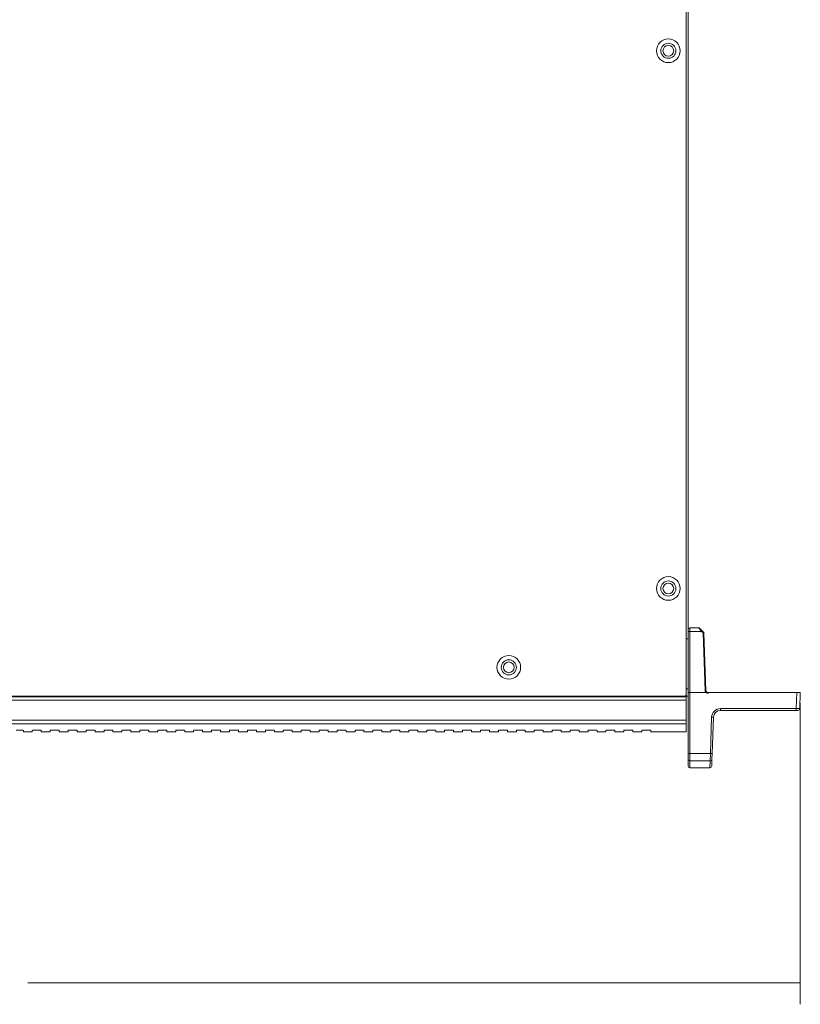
# Model space of a CAD drawing. Header units: millimetres. Extents: x 0 to 2122, y 0 to 1639.
# Tile 21 of 85: x 561 to 778, y 1102 to 1377. Entities that reach past the tile are written whole.
import ezdxf

# ---------------------------------------------------------------- set-up
doc = ezdxf.new("R2010")
doc.units = ezdxf.units.MM
doc.layers.add('1', color=7, linetype='Continuous', true_color=0xffffff)

msp = doc.modelspace()

# ---------------------------------------------------------------- linework, layer by layer
at = {"layer": '1', "color": 7, "linetype": 'Continuous', "lineweight": 13}
for p, q in [((746.59, 1550.89), (746.59, 1188.89)), ((747.09, 1516.99), (747.09, 1206.89)), ((747.09, 1206.41), (747.09, 1206.89)), ((747.09, 1189.39), (747.09, 1206.41)), ((747.59, 1207.39), (750.11, 1207.39)), ((747.59, 1207.39), (747.59, 1206.43)), ((750.86, 1206.43), (747.59, 1206.43)), ((747.59, 1206.43), (747.59, 1189.39)), ((750.86, 1206.43), (750.11, 1207.39)), ((750.28, 1207.32), (751.03, 1206.6)), ((751.26, 1206.04), (750.86, 1206.43)), ((751.03, 1206.6), (751.43, 1206.21)), ((751.82, 1189.87), (751.26, 1206.04)), ((751.51, 1206.04), (752.07, 1189.87)), ((747.09, 1204.39), (746.59, 1204.39)), ((746.59, 1190.39), (747.09, 1190.39)), ((747.09, 1172.4), (747.09, 1189.39)), ((747.59, 1189.39), (747.09, 1189.39)), ((747.59, 1189.39), (752.02, 1189.39)), ((747.59, 1189.39), (747.59, 1172.39)), ((753.12, 1189.39), (777.39, 1189.39)), ((777.23, 1184.87), (777.39, 1189.39)), ((777.39, 1189.39), (778.39, 1189.39)), ((778.39, 1189.39), (778.23, 1184.87)), ((746.59, 1188.19), (327.59, 1188.19)), ((746.59, 1187.19), (327.59, 1187.19)), ((328.09, 1188.39), (746.09, 1188.39)), ((746.59, 1188.19), (746.59, 1188.89)), ((747.09, 1188.39), (746.59, 1188.39)), ((746.59, 1187.19), (746.59, 1188.19)), ((746.59, 1181.69), (746.59, 1187.19)), ((756.15, 1184.87), (777.23, 1184.87)), ((756.15, 1184.87), (756.15, 1184.39)), ((777.23, 1184.39), (756.15, 1184.39)), ((777.23, 1184.87), (777.23, 1184.39)), ((777.73, 1184.39), (777.23, 1184.39)), ((746.59, 1181.69), (327.59, 1181.69)), ((746.59, 1180.62), (746.59, 1181.69)), ((753.3, 1172.39), (753.65, 1182.46)), ((754.15, 1182.46), (753.8, 1172.39)), ((746.59, 1180.62), (327.59, 1180.62)), ((559.69, 1178.85), (561.19, 1178.85)), ((561.69, 1178.39), (561.69, 1178.81)), ((561.69, 1178.39), (564.19, 1178.39)), ((564.19, 1178.39), (564.19, 1178.81)), ((564.69, 1178.85), (566.19, 1178.85)), ((566.69, 1178.39), (566.69, 1178.81)), ((566.69, 1178.39), (569.19, 1178.39)), ((569.19, 1178.39), (569.19, 1178.81)), ((569.69, 1178.85), (571.19, 1178.85)), ((571.69, 1178.39), (571.69, 1178.81)), ((571.69, 1178.39), (574.19, 1178.39)), ((574.19, 1178.39), (574.19, 1178.81)), ((574.69, 1178.85), (576.19, 1178.85)), ((576.69, 1178.39), (576.69, 1178.81)), ((576.69, 1178.39), (579.19, 1178.39)), ((579.19, 1178.39), (579.19, 1178.81)), ((579.69, 1178.85), (581.19, 1178.85)), ((581.69, 1178.39), (581.69, 1178.81)), ((581.69, 1178.39), (584.19, 1178.39)), ((584.19, 1178.39), (584.19, 1178.81)), ((584.69, 1178.85), (586.19, 1178.85)), ((586.69, 1178.39), (586.69, 1178.81)), ((586.69, 1178.39), (589.19, 1178.39)), ((589.19, 1178.39), (589.19, 1178.81)), ((589.69, 1178.85), (591.19, 1178.85)), ((591.69, 1178.39), (591.69, 1178.81)), ((591.69, 1178.39), (594.19, 1178.39)), ((594.19, 1178.39), (594.19, 1178.81)), ((594.69, 1178.85), (596.19, 1178.85)), ((596.69, 1178.39), (596.69, 1178.81)), ((596.69, 1178.39), (599.19, 1178.39)), ((599.19, 1178.39), (599.19, 1178.81)), ((599.69, 1178.85), (601.19, 1178.85)), ((601.69, 1178.39), (601.69, 1178.81)), ((601.69, 1178.39), (604.19, 1178.39)), ((604.19, 1178.39), (604.19, 1178.81)), ((604.69, 1178.85), (606.19, 1178.85)), ((606.69, 1178.39), (606.69, 1178.81)), ((606.69, 1178.39), (609.19, 1178.39)), ((609.19, 1178.39), (609.19, 1178.81)), ((609.69, 1178.85), (611.19, 1178.85)), ((611.69, 1178.39), (611.69, 1178.81)), ((611.69, 1178.39), (614.19, 1178.39)), ((614.19, 1178.39), (614.19, 1178.81)), ((614.69, 1178.85), (616.19, 1178.85)), ((616.69, 1178.39), (616.69, 1178.81)), ((616.69, 1178.39), (619.19, 1178.39)), ((619.19, 1178.39), (619.19, 1178.81)), ((619.69, 1178.85), (621.19, 1178.85)), ((621.69, 1178.39), (621.69, 1178.81)), ((621.69, 1178.39), (624.19, 1178.39)), ((624.19, 1178.39), (624.19, 1178.81)), ((624.69, 1178.85), (626.19, 1178.85)), ((626.69, 1178.39), (626.69, 1178.81)), ((626.69, 1178.39), (629.19, 1178.39)), ((629.19, 1178.39), (629.19, 1178.81)), ((629.69, 1178.85), (631.19, 1178.85)), ((631.69, 1178.39), (631.69, 1178.81)), ((631.69, 1178.39), (634.19, 1178.39)), ((634.19, 1178.39), (634.19, 1178.81)), ((634.69, 1178.85), (636.19, 1178.85)), ((636.69, 1178.39), (636.69, 1178.81)), ((636.69, 1178.39), (639.19, 1178.39)), ((639.19, 1178.39), (639.19, 1178.81)), ((639.69, 1178.85), (641.19, 1178.85)), ((641.69, 1178.39), (641.69, 1178.81)), ((641.69, 1178.39), (644.19, 1178.39)), ((644.19, 1178.39), (644.19, 1178.81)), ((644.69, 1178.85), (646.19, 1178.85)), ((646.69, 1178.39), (646.69, 1178.81)), ((646.69, 1178.39), (649.19, 1178.39)), ((649.19, 1178.39), (649.19, 1178.81)), ((649.69, 1178.85), (651.19, 1178.85)), ((651.69, 1178.39), (651.69, 1178.81)), ((651.69, 1178.39), (654.19, 1178.39)), ((654.19, 1178.39), (654.19, 1178.81)), ((654.69, 1178.85), (656.19, 1178.85)), ((656.69, 1178.39), (656.69, 1178.81)), ((656.69, 1178.39), (659.19, 1178.39)), ((659.19, 1178.39), (659.19, 1178.81)), ((659.69, 1178.85), (661.19, 1178.85)), ((661.69, 1178.39), (661.69, 1178.81)), ((661.69, 1178.39), (664.19, 1178.39)), ((664.19, 1178.39), (664.19, 1178.81)), ((664.69, 1178.85), (666.19, 1178.85)), ((666.69, 1178.39), (666.69, 1178.81)), ((666.69, 1178.39), (669.19, 1178.39)), ((669.19, 1178.39), (669.19, 1178.81)), ((669.69, 1178.85), (671.19, 1178.85)), ((671.69, 1178.39), (671.69, 1178.81)), ((671.69, 1178.39), (674.19, 1178.39)), ((674.19, 1178.39), (674.19, 1178.81)), ((674.69, 1178.85), (676.19, 1178.85)), ((676.69, 1178.39), (676.69, 1178.81)), ((676.69, 1178.39), (679.19, 1178.39)), ((679.19, 1178.39), (679.19, 1178.81)), ((679.69, 1178.85), (681.19, 1178.85)), ((681.69, 1178.39), (681.69, 1178.81)), ((681.69, 1178.39), (684.19, 1178.39)), ((684.19, 1178.39), (684.19, 1178.81)), ((684.69, 1178.85), (686.19, 1178.85)), ((686.69, 1178.39), (686.69, 1178.81)), ((686.69, 1178.39), (689.19, 1178.39)), ((689.19, 1178.39), (689.19, 1178.81)), ((689.69, 1178.85), (691.19, 1178.85)), ((691.69, 1178.39), (691.69, 1178.81)), ((691.69, 1178.39), (694.19, 1178.39)), ((694.19, 1178.39), (694.19, 1178.81)), ((694.69, 1178.85), (696.19, 1178.85)), ((696.69, 1178.39), (696.69, 1178.81)), ((696.69, 1178.39), (699.19, 1178.39)), ((699.19, 1178.39), (699.19, 1178.81)), ((699.69, 1178.85), (701.19, 1178.85)), ((701.69, 1178.39), (701.69, 1178.81)), ((701.69, 1178.39), (704.19, 1178.39)), ((704.19, 1178.39), (704.19, 1178.81)), ((704.69, 1178.85), (706.19, 1178.85)), ((706.69, 1178.39), (706.69, 1178.81)), ((706.69, 1178.39), (709.19, 1178.39)), ((709.19, 1178.39), (709.19, 1178.81)), ((709.69, 1178.85), (711.19, 1178.85)), ((711.69, 1178.39), (711.69, 1178.81)), ((711.69, 1178.39), (714.19, 1178.39)), ((714.19, 1178.39), (714.19, 1178.81)), ((714.69, 1178.85), (716.19, 1178.85)), ((716.69, 1178.39), (716.69, 1178.81)), ((716.69, 1178.39), (719.19, 1178.39)), ((719.19, 1178.39), (719.19, 1178.81)), ((719.69, 1178.85), (721.19, 1178.85)), ((721.69, 1178.39), (721.69, 1178.81)), ((721.69, 1178.39), (724.19, 1178.39)), ((724.19, 1178.39), (724.19, 1178.81)), ((724.69, 1178.85), (726.19, 1178.85)), ((726.69, 1178.39), (726.69, 1178.81)), ((726.69, 1178.39), (729.19, 1178.39)), ((729.19, 1178.39), (729.19, 1178.81)), ((729.69, 1178.85), (731.19, 1178.85)), ((731.69, 1178.39), (731.69, 1178.81)), ((731.69, 1178.39), (734.19, 1178.39)), ((734.19, 1178.39), (734.19, 1178.81)), ((734.69, 1178.85), (736.19, 1178.85)), ((736.69, 1178.39), (736.69, 1178.81)), ((736.69, 1178.39), (746.59, 1178.39)), ((746.59, 1180.62), (746.59, 1178.39)), ((747.09, 1170.8), (747.09, 1172.4)), ((747.09, 1168.89), (747.09, 1170.8)), ((747.59, 1172.39), (753.3, 1172.39)), ((747.59, 1172.39), (747.59, 1170.31)), ((753.24, 1170.31), (747.59, 1170.31)), ((747.59, 1168.39), (747.59, 1170.31)), ((753.17, 1168.39), (753.24, 1170.31)), ((753.3, 1172.39), (753.24, 1170.31)), ((753.74, 1170.78), (753.67, 1168.87)), ((753.74, 1170.78), (753.8, 1172.39)), ((747.59, 1168.39), (753.17, 1168.39))]:
    msp.add_line(p, q, dxfattribs=at)
at = {"layer": '1', "color": 7, "lineweight": 13}
for p, q in [((778.39, 1186.39), (778.39, 1102.39)), ((778.39, 1108.39), (562.98, 1108.39))]:
    msp.add_line(p, q, dxfattribs=at)
at = {"layer": '1', "color": 7, "linetype": 'Continuous', "lineweight": 13}
for centre, radius in [((741.59, 1368.39), 3.3), ((741.59, 1368.39), 2.1), ((741.59, 1368.39), 1.5), ((741.59, 1218.39), 3.3), ((741.59, 1218.39), 2.1), ((741.59, 1218.39), 1.5), ((697.09, 1196.39), 3.3), ((697.09, 1196.39), 2.1), ((697.09, 1196.39), 1.5)]:
    msp.add_circle(centre, radius, dxfattribs=at)
at = {"layer": '1', "color": 7, "linetype": 'Continuous', "lineweight": 13, "extrusion": (0, 0, -1)}
for centre, radius, start, end in [((-747.59, 1206.89), 0.5, 0, 90), ((-751.26, 1206.03), 0.25, 134, 178), ((-777.73, 1184.89), 0.5, 182, 270), ((-753.17, 1168.89), 0.5, 182, 267.7066)]:
    msp.add_arc(centre, radius, start, end, dxfattribs=at)
at = {"layer": '1', "color": 7, "linetype": 'Continuous', "lineweight": 13}
for centre, radius, start, end in [((750.11, 1207.14), 0.25, 46, 90), ((752.57, 1189.9), 0.75, 182, 222.7109), ((752.57, 1189.89), 0.5, 182, 270), ((746.09, 1188.89), 0.5, 270, 0), ((756.15, 1182.37), 2.5, 90, 178), ((756.15, 1182.39), 2, 90, 178), ((747.59, 1168.89), 0.5, 180, 270)]:
    msp.add_arc(centre, radius, start, end, dxfattribs=at)
for centre, major_axis, ratio, start_param, end_param in [((747.59, 1206.41), (-0.5, 0), 0.034899, 4.712389, 6.283185), ((750.86, 1206.42), (0.174, 0.18), 0.024251, 0, 1.545689), ((751.26, 1206.03), (-0.174, -0.18), 0.024251, 3.141593, 4.687282), ((751.26, 1206.03), (0.25, 0.009), 0.034878, 0, 1.569578), ((751.82, 1189.86), (0.25, 0.009), 0.034878, 0, 1.569578), ((777.23, 1184.89), (-1, 0.02), 0.017434, 1.57171, 3.141288), ((753.65, 1182.48), (-0.5, 0.017), 0.034878, 1.572014, 3.141593), ((747.59, 1172.4), (0.5, 0), 0.034899, 3.141593, 4.712389), ((747.59, 1170.8), (0.5, 0), 0.98085, 3.141593, 4.712389), ((753.24, 1170.8), (0.5, -0.017), 0.980828, 4.746627, 6.283185), ((753.3, 1172.4), (-0.5, 0.017), 0.034878, 1.572014, 3.141593)]:
    msp.add_ellipse(centre, major_axis=major_axis, ratio=ratio, start_param=start_param, end_param=end_param, dxfattribs=at)
for points, knots in [([(753.12, 1189.39), (753.11, 1189.39), (753.1, 1189.39), (753.06, 1189.37), (753.02, 1189.35), (752.88, 1189.28), (752.77, 1189.24), (752.55, 1189.22), (752.44, 1189.23), (752.28, 1189.27), (752.23, 1189.3), (752.13, 1189.34), (752.09, 1189.37), (752.04, 1189.39), (752.03, 1189.39), (752.02, 1189.39)], [0, 0, 0, 0, 0.027361, 0.027361, 0.132959, 0.132959, 0.427617, 0.427617, 0.709035, 0.709035, 0.85402, 0.85402, 0.975862, 0.975862, 1, 1, 1, 1]), ([(752.57, 1189.39), (752.57, 1189.39), (752.58, 1189.39), (752.69, 1189.39), (752.81, 1189.39), (753, 1189.39), (753.06, 1189.39), (753.12, 1189.39)], [0, 0, 0, 0, 0.007299, 0.007299, 0.70722, 0.70722, 1, 1, 1, 1]), ([(561.19, 1178.85), (561.25, 1178.85), (561.3, 1178.85), (561.41, 1178.85), (561.46, 1178.85), (561.54, 1178.84), (561.58, 1178.83), (561.64, 1178.83), (561.66, 1178.82), (561.69, 1178.81), (561.69, 1178.81), (561.69, 1178.81)], [0, 0, 0, 0, 0.213746, 0.213746, 0.427464, 0.427464, 0.641635, 0.641635, 0.856746, 0.856746, 1, 1, 1, 1]), ([(564.19, 1178.81), (564.19, 1178.81), (564.2, 1178.82), (564.24, 1178.83), (564.27, 1178.83), (564.34, 1178.84), (564.38, 1178.84), (564.47, 1178.85), (564.53, 1178.85), (564.62, 1178.85), (564.65, 1178.85), (564.69, 1178.85)], [0, 0, 0, 0, 0.216097, 0.216097, 0.432216, 0.432216, 0.647968, 0.647968, 0.862819, 0.862819, 1, 1, 1, 1]), ([(566.19, 1178.85), (566.25, 1178.85), (566.3, 1178.85), (566.41, 1178.85), (566.46, 1178.85), (566.54, 1178.84), (566.58, 1178.83), (566.64, 1178.83), (566.66, 1178.82), (566.69, 1178.81), (566.69, 1178.81), (566.69, 1178.81)], [0, 0, 0, 0, 0.213746, 0.213746, 0.427464, 0.427464, 0.641635, 0.641635, 0.856746, 0.856746, 1, 1, 1, 1]), ([(569.19, 1178.81), (569.19, 1178.81), (569.2, 1178.82), (569.24, 1178.83), (569.27, 1178.83), (569.34, 1178.84), (569.38, 1178.84), (569.47, 1178.85), (569.53, 1178.85), (569.62, 1178.85), (569.65, 1178.85), (569.69, 1178.85)], [0, 0, 0, 0, 0.216097, 0.216097, 0.432216, 0.432216, 0.647968, 0.647968, 0.862819, 0.862819, 1, 1, 1, 1]), ([(571.19, 1178.85), (571.25, 1178.85), (571.3, 1178.85), (571.41, 1178.85), (571.46, 1178.85), (571.54, 1178.84), (571.58, 1178.83), (571.64, 1178.83), (571.66, 1178.82), (571.69, 1178.81), (571.69, 1178.81), (571.69, 1178.81)], [0, 0, 0, 0, 0.213746, 0.213746, 0.427464, 0.427464, 0.641635, 0.641635, 0.856746, 0.856746, 1, 1, 1, 1]), ([(574.19, 1178.81), (574.19, 1178.81), (574.2, 1178.82), (574.24, 1178.83), (574.27, 1178.83), (574.34, 1178.84), (574.38, 1178.84), (574.47, 1178.85), (574.53, 1178.85), (574.62, 1178.85), (574.65, 1178.85), (574.69, 1178.85)], [0, 0, 0, 0, 0.216097, 0.216097, 0.432216, 0.432216, 0.647968, 0.647968, 0.862819, 0.862819, 1, 1, 1, 1]), ([(576.19, 1178.85), (576.25, 1178.85), (576.3, 1178.85), (576.41, 1178.85), (576.46, 1178.85), (576.54, 1178.84), (576.58, 1178.83), (576.64, 1178.83), (576.66, 1178.82), (576.69, 1178.81), (576.69, 1178.81), (576.69, 1178.81)], [0, 0, 0, 0, 0.213746, 0.213746, 0.427464, 0.427464, 0.641635, 0.641635, 0.856746, 0.856746, 1, 1, 1, 1]), ([(579.19, 1178.81), (579.19, 1178.81), (579.2, 1178.82), (579.24, 1178.83), (579.27, 1178.83), (579.34, 1178.84), (579.38, 1178.84), (579.47, 1178.85), (579.53, 1178.85), (579.62, 1178.85), (579.65, 1178.85), (579.69, 1178.85)], [0, 0, 0, 0, 0.216097, 0.216097, 0.432216, 0.432216, 0.647968, 0.647968, 0.862819, 0.862819, 1, 1, 1, 1]), ([(581.19, 1178.85), (581.25, 1178.85), (581.3, 1178.85), (581.41, 1178.85), (581.46, 1178.85), (581.54, 1178.84), (581.58, 1178.83), (581.64, 1178.83), (581.66, 1178.82), (581.69, 1178.81), (581.69, 1178.81), (581.69, 1178.81)], [0, 0, 0, 0, 0.213746, 0.213746, 0.427464, 0.427464, 0.641635, 0.641635, 0.856746, 0.856746, 1, 1, 1, 1]), ([(584.19, 1178.81), (584.19, 1178.81), (584.2, 1178.82), (584.24, 1178.83), (584.27, 1178.83), (584.34, 1178.84), (584.38, 1178.84), (584.47, 1178.85), (584.53, 1178.85), (584.62, 1178.85), (584.65, 1178.85), (584.69, 1178.85)], [0, 0, 0, 0, 0.216097, 0.216097, 0.432216, 0.432216, 0.647968, 0.647968, 0.862819, 0.862819, 1, 1, 1, 1]), ([(586.19, 1178.85), (586.25, 1178.85), (586.3, 1178.85), (586.41, 1178.85), (586.46, 1178.85), (586.54, 1178.84), (586.58, 1178.83), (586.64, 1178.83), (586.66, 1178.82), (586.69, 1178.81), (586.69, 1178.81), (586.69, 1178.81)], [0, 0, 0, 0, 0.213746, 0.213746, 0.427464, 0.427464, 0.641635, 0.641635, 0.856746, 0.856746, 1, 1, 1, 1]), ([(589.19, 1178.81), (589.19, 1178.81), (589.2, 1178.82), (589.24, 1178.83), (589.27, 1178.83), (589.34, 1178.84), (589.38, 1178.84), (589.47, 1178.85), (589.53, 1178.85), (589.62, 1178.85), (589.65, 1178.85), (589.69, 1178.85)], [0, 0, 0, 0, 0.216097, 0.216097, 0.432216, 0.432216, 0.647968, 0.647968, 0.862819, 0.862819, 1, 1, 1, 1]), ([(591.19, 1178.85), (591.25, 1178.85), (591.3, 1178.85), (591.41, 1178.85), (591.46, 1178.85), (591.54, 1178.84), (591.58, 1178.83), (591.64, 1178.83), (591.66, 1178.82), (591.69, 1178.81), (591.69, 1178.81), (591.69, 1178.81)], [0, 0, 0, 0, 0.213746, 0.213746, 0.427464, 0.427464, 0.641635, 0.641635, 0.856746, 0.856746, 1, 1, 1, 1]), ([(594.19, 1178.81), (594.19, 1178.81), (594.2, 1178.82), (594.24, 1178.83), (594.27, 1178.83), (594.34, 1178.84), (594.38, 1178.84), (594.47, 1178.85), (594.53, 1178.85), (594.62, 1178.85), (594.65, 1178.85), (594.69, 1178.85)], [0, 0, 0, 0, 0.216097, 0.216097, 0.432216, 0.432216, 0.647968, 0.647968, 0.862819, 0.862819, 1, 1, 1, 1]), ([(596.19, 1178.85), (596.25, 1178.85), (596.3, 1178.85), (596.41, 1178.85), (596.46, 1178.85), (596.54, 1178.84), (596.58, 1178.83), (596.64, 1178.83), (596.66, 1178.82), (596.69, 1178.81), (596.69, 1178.81), (596.69, 1178.81)], [0, 0, 0, 0, 0.213746, 0.213746, 0.427464, 0.427464, 0.641635, 0.641635, 0.856746, 0.856746, 1, 1, 1, 1]), ([(599.19, 1178.81), (599.19, 1178.81), (599.2, 1178.82), (599.24, 1178.83), (599.27, 1178.83), (599.34, 1178.84), (599.38, 1178.84), (599.47, 1178.85), (599.53, 1178.85), (599.62, 1178.85), (599.65, 1178.85), (599.69, 1178.85)], [0, 0, 0, 0, 0.216097, 0.216097, 0.432216, 0.432216, 0.647968, 0.647968, 0.862819, 0.862819, 1, 1, 1, 1]), ([(601.19, 1178.85), (601.25, 1178.85), (601.3, 1178.85), (601.41, 1178.85), (601.46, 1178.85), (601.54, 1178.84), (601.58, 1178.83), (601.64, 1178.83), (601.66, 1178.82), (601.69, 1178.81), (601.69, 1178.81), (601.69, 1178.81)], [0, 0, 0, 0, 0.213746, 0.213746, 0.427464, 0.427464, 0.641635, 0.641635, 0.856746, 0.856746, 1, 1, 1, 1]), ([(604.19, 1178.81), (604.19, 1178.81), (604.2, 1178.82), (604.24, 1178.83), (604.27, 1178.83), (604.34, 1178.84), (604.38, 1178.84), (604.47, 1178.85), (604.53, 1178.85), (604.62, 1178.85), (604.65, 1178.85), (604.69, 1178.85)], [0, 0, 0, 0, 0.216097, 0.216097, 0.432216, 0.432216, 0.647968, 0.647968, 0.862819, 0.862819, 1, 1, 1, 1]), ([(606.19, 1178.85), (606.25, 1178.85), (606.3, 1178.85), (606.41, 1178.85), (606.46, 1178.85), (606.54, 1178.84), (606.58, 1178.83), (606.64, 1178.83), (606.66, 1178.82), (606.69, 1178.81), (606.69, 1178.81), (606.69, 1178.81)], [0, 0, 0, 0, 0.213746, 0.213746, 0.427464, 0.427464, 0.641635, 0.641635, 0.856746, 0.856746, 1, 1, 1, 1]), ([(609.19, 1178.81), (609.19, 1178.81), (609.2, 1178.82), (609.24, 1178.83), (609.27, 1178.83), (609.34, 1178.84), (609.38, 1178.84), (609.47, 1178.85), (609.53, 1178.85), (609.62, 1178.85), (609.65, 1178.85), (609.69, 1178.85)], [0, 0, 0, 0, 0.216097, 0.216097, 0.432216, 0.432216, 0.647968, 0.647968, 0.862819, 0.862819, 1, 1, 1, 1]), ([(611.19, 1178.85), (611.25, 1178.85), (611.3, 1178.85), (611.41, 1178.85), (611.46, 1178.85), (611.54, 1178.84), (611.58, 1178.83), (611.64, 1178.83), (611.66, 1178.82), (611.69, 1178.81), (611.69, 1178.81), (611.69, 1178.81)], [0, 0, 0, 0, 0.213746, 0.213746, 0.427464, 0.427464, 0.641635, 0.641635, 0.856746, 0.856746, 1, 1, 1, 1]), ([(614.19, 1178.81), (614.19, 1178.81), (614.2, 1178.82), (614.24, 1178.83), (614.27, 1178.83), (614.34, 1178.84), (614.38, 1178.84), (614.47, 1178.85), (614.53, 1178.85), (614.62, 1178.85), (614.65, 1178.85), (614.69, 1178.85)], [0, 0, 0, 0, 0.216097, 0.216097, 0.432216, 0.432216, 0.647968, 0.647968, 0.862819, 0.862819, 1, 1, 1, 1]), ([(616.19, 1178.85), (616.25, 1178.85), (616.3, 1178.85), (616.41, 1178.85), (616.46, 1178.85), (616.54, 1178.84), (616.58, 1178.83), (616.64, 1178.83), (616.66, 1178.82), (616.69, 1178.81), (616.69, 1178.81), (616.69, 1178.81)], [0, 0, 0, 0, 0.213746, 0.213746, 0.427464, 0.427464, 0.641635, 0.641635, 0.856746, 0.856746, 1, 1, 1, 1]), ([(619.19, 1178.81), (619.19, 1178.81), (619.2, 1178.82), (619.24, 1178.83), (619.27, 1178.83), (619.34, 1178.84), (619.38, 1178.84), (619.47, 1178.85), (619.53, 1178.85), (619.62, 1178.85), (619.65, 1178.85), (619.69, 1178.85)], [0, 0, 0, 0, 0.216097, 0.216097, 0.432216, 0.432216, 0.647968, 0.647968, 0.862819, 0.862819, 1, 1, 1, 1]), ([(621.19, 1178.85), (621.25, 1178.85), (621.3, 1178.85), (621.41, 1178.85), (621.46, 1178.85), (621.54, 1178.84), (621.58, 1178.83), (621.64, 1178.83), (621.66, 1178.82), (621.69, 1178.81), (621.69, 1178.81), (621.69, 1178.81)], [0, 0, 0, 0, 0.213746, 0.213746, 0.427464, 0.427464, 0.641635, 0.641635, 0.856746, 0.856746, 1, 1, 1, 1]), ([(624.19, 1178.81), (624.19, 1178.81), (624.2, 1178.82), (624.24, 1178.83), (624.27, 1178.83), (624.34, 1178.84), (624.38, 1178.84), (624.47, 1178.85), (624.53, 1178.85), (624.62, 1178.85), (624.65, 1178.85), (624.69, 1178.85)], [0, 0, 0, 0, 0.216097, 0.216097, 0.432216, 0.432216, 0.647968, 0.647968, 0.862819, 0.862819, 1, 1, 1, 1]), ([(626.19, 1178.85), (626.25, 1178.85), (626.3, 1178.85), (626.41, 1178.85), (626.46, 1178.85), (626.54, 1178.84), (626.58, 1178.83), (626.64, 1178.83), (626.66, 1178.82), (626.69, 1178.81), (626.69, 1178.81), (626.69, 1178.81)], [0, 0, 0, 0, 0.213746, 0.213746, 0.427464, 0.427464, 0.641635, 0.641635, 0.856746, 0.856746, 1, 1, 1, 1]), ([(629.19, 1178.81), (629.19, 1178.81), (629.2, 1178.82), (629.24, 1178.83), (629.27, 1178.83), (629.34, 1178.84), (629.38, 1178.84), (629.47, 1178.85), (629.53, 1178.85), (629.62, 1178.85), (629.65, 1178.85), (629.69, 1178.85)], [0, 0, 0, 0, 0.216097, 0.216097, 0.432216, 0.432216, 0.647968, 0.647968, 0.862819, 0.862819, 1, 1, 1, 1]), ([(631.19, 1178.85), (631.25, 1178.85), (631.3, 1178.85), (631.41, 1178.85), (631.46, 1178.85), (631.54, 1178.84), (631.58, 1178.83), (631.64, 1178.83), (631.66, 1178.82), (631.69, 1178.81), (631.69, 1178.81), (631.69, 1178.81)], [0, 0, 0, 0, 0.213746, 0.213746, 0.427464, 0.427464, 0.641635, 0.641635, 0.856746, 0.856746, 1, 1, 1, 1]), ([(634.19, 1178.81), (634.19, 1178.81), (634.2, 1178.82), (634.24, 1178.83), (634.27, 1178.83), (634.34, 1178.84), (634.38, 1178.84), (634.47, 1178.85), (634.53, 1178.85), (634.62, 1178.85), (634.65, 1178.85), (634.69, 1178.85)], [0, 0, 0, 0, 0.216097, 0.216097, 0.432216, 0.432216, 0.647968, 0.647968, 0.862819, 0.862819, 1, 1, 1, 1]), ([(636.19, 1178.85), (636.25, 1178.85), (636.3, 1178.85), (636.41, 1178.85), (636.46, 1178.85), (636.54, 1178.84), (636.58, 1178.83), (636.64, 1178.83), (636.66, 1178.82), (636.69, 1178.81), (636.69, 1178.81), (636.69, 1178.81)], [0, 0, 0, 0, 0.213746, 0.213746, 0.427464, 0.427464, 0.641635, 0.641635, 0.856746, 0.856746, 1, 1, 1, 1]), ([(639.19, 1178.81), (639.19, 1178.81), (639.2, 1178.82), (639.24, 1178.83), (639.27, 1178.83), (639.34, 1178.84), (639.38, 1178.84), (639.47, 1178.85), (639.53, 1178.85), (639.62, 1178.85), (639.65, 1178.85), (639.69, 1178.85)], [0, 0, 0, 0, 0.216097, 0.216097, 0.432216, 0.432216, 0.647968, 0.647968, 0.862819, 0.862819, 1, 1, 1, 1]), ([(641.19, 1178.85), (641.25, 1178.85), (641.3, 1178.85), (641.41, 1178.85), (641.46, 1178.85), (641.54, 1178.84), (641.58, 1178.83), (641.64, 1178.83), (641.66, 1178.82), (641.69, 1178.81), (641.69, 1178.81), (641.69, 1178.81)], [0, 0, 0, 0, 0.213746, 0.213746, 0.427464, 0.427464, 0.641635, 0.641635, 0.856746, 0.856746, 1, 1, 1, 1]), ([(644.19, 1178.81), (644.19, 1178.81), (644.2, 1178.82), (644.24, 1178.83), (644.27, 1178.83), (644.34, 1178.84), (644.38, 1178.84), (644.47, 1178.85), (644.53, 1178.85), (644.62, 1178.85), (644.65, 1178.85), (644.69, 1178.85)], [0, 0, 0, 0, 0.216097, 0.216097, 0.432216, 0.432216, 0.647968, 0.647968, 0.862819, 0.862819, 1, 1, 1, 1]), ([(646.19, 1178.85), (646.25, 1178.85), (646.3, 1178.85), (646.41, 1178.85), (646.46, 1178.85), (646.54, 1178.84), (646.58, 1178.83), (646.64, 1178.83), (646.66, 1178.82), (646.69, 1178.81), (646.69, 1178.81), (646.69, 1178.81)], [0, 0, 0, 0, 0.213746, 0.213746, 0.427464, 0.427464, 0.641635, 0.641635, 0.856746, 0.856746, 1, 1, 1, 1]), ([(649.19, 1178.81), (649.19, 1178.81), (649.2, 1178.82), (649.24, 1178.83), (649.27, 1178.83), (649.34, 1178.84), (649.38, 1178.84), (649.47, 1178.85), (649.53, 1178.85), (649.62, 1178.85), (649.65, 1178.85), (649.69, 1178.85)], [0, 0, 0, 0, 0.216097, 0.216097, 0.432216, 0.432216, 0.647968, 0.647968, 0.862819, 0.862819, 1, 1, 1, 1]), ([(651.19, 1178.85), (651.25, 1178.85), (651.3, 1178.85), (651.41, 1178.85), (651.46, 1178.85), (651.54, 1178.84), (651.58, 1178.83), (651.64, 1178.83), (651.66, 1178.82), (651.69, 1178.81), (651.69, 1178.81), (651.69, 1178.81)], [0, 0, 0, 0, 0.213746, 0.213746, 0.427464, 0.427464, 0.641635, 0.641635, 0.856746, 0.856746, 1, 1, 1, 1]), ([(654.19, 1178.81), (654.19, 1178.81), (654.2, 1178.82), (654.24, 1178.83), (654.27, 1178.83), (654.34, 1178.84), (654.38, 1178.84), (654.47, 1178.85), (654.53, 1178.85), (654.62, 1178.85), (654.65, 1178.85), (654.69, 1178.85)], [0, 0, 0, 0, 0.216097, 0.216097, 0.432216, 0.432216, 0.647968, 0.647968, 0.862819, 0.862819, 1, 1, 1, 1]), ([(656.19, 1178.85), (656.25, 1178.85), (656.3, 1178.85), (656.41, 1178.85), (656.46, 1178.85), (656.54, 1178.84), (656.58, 1178.83), (656.64, 1178.83), (656.66, 1178.82), (656.69, 1178.81), (656.69, 1178.81), (656.69, 1178.81)], [0, 0, 0, 0, 0.213746, 0.213746, 0.427464, 0.427464, 0.641635, 0.641635, 0.856746, 0.856746, 1, 1, 1, 1]), ([(659.19, 1178.81), (659.19, 1178.81), (659.2, 1178.82), (659.24, 1178.83), (659.27, 1178.83), (659.34, 1178.84), (659.38, 1178.84), (659.47, 1178.85), (659.53, 1178.85), (659.62, 1178.85), (659.65, 1178.85), (659.69, 1178.85)], [0, 0, 0, 0, 0.216097, 0.216097, 0.432216, 0.432216, 0.647968, 0.647968, 0.862819, 0.862819, 1, 1, 1, 1]), ([(661.19, 1178.85), (661.25, 1178.85), (661.3, 1178.85), (661.41, 1178.85), (661.46, 1178.85), (661.54, 1178.84), (661.58, 1178.83), (661.64, 1178.83), (661.66, 1178.82), (661.69, 1178.81), (661.69, 1178.81), (661.69, 1178.81)], [0, 0, 0, 0, 0.213746, 0.213746, 0.427464, 0.427464, 0.641635, 0.641635, 0.856746, 0.856746, 1, 1, 1, 1]), ([(664.19, 1178.81), (664.19, 1178.81), (664.2, 1178.82), (664.24, 1178.83), (664.27, 1178.83), (664.34, 1178.84), (664.38, 1178.84), (664.47, 1178.85), (664.53, 1178.85), (664.62, 1178.85), (664.65, 1178.85), (664.69, 1178.85)], [0, 0, 0, 0, 0.216097, 0.216097, 0.432216, 0.432216, 0.647968, 0.647968, 0.862819, 0.862819, 1, 1, 1, 1]), ([(666.19, 1178.85), (666.25, 1178.85), (666.3, 1178.85), (666.41, 1178.85), (666.46, 1178.85), (666.54, 1178.84), (666.58, 1178.83), (666.64, 1178.83), (666.66, 1178.82), (666.69, 1178.81), (666.69, 1178.81), (666.69, 1178.81)], [0, 0, 0, 0, 0.213746, 0.213746, 0.427464, 0.427464, 0.641635, 0.641635, 0.856746, 0.856746, 1, 1, 1, 1]), ([(669.19, 1178.81), (669.19, 1178.81), (669.2, 1178.82), (669.24, 1178.83), (669.27, 1178.83), (669.34, 1178.84), (669.38, 1178.84), (669.47, 1178.85), (669.53, 1178.85), (669.62, 1178.85), (669.65, 1178.85), (669.69, 1178.85)], [0, 0, 0, 0, 0.216097, 0.216097, 0.432216, 0.432216, 0.647968, 0.647968, 0.862819, 0.862819, 1, 1, 1, 1]), ([(671.19, 1178.85), (671.25, 1178.85), (671.3, 1178.85), (671.41, 1178.85), (671.46, 1178.85), (671.54, 1178.84), (671.58, 1178.83), (671.64, 1178.83), (671.66, 1178.82), (671.69, 1178.81), (671.69, 1178.81), (671.69, 1178.81)], [0, 0, 0, 0, 0.213746, 0.213746, 0.427464, 0.427464, 0.641635, 0.641635, 0.856746, 0.856746, 1, 1, 1, 1]), ([(674.19, 1178.81), (674.19, 1178.81), (674.2, 1178.82), (674.24, 1178.83), (674.27, 1178.83), (674.34, 1178.84), (674.38, 1178.84), (674.47, 1178.85), (674.53, 1178.85), (674.62, 1178.85), (674.65, 1178.85), (674.69, 1178.85)], [0, 0, 0, 0, 0.216097, 0.216097, 0.432216, 0.432216, 0.647968, 0.647968, 0.862819, 0.862819, 1, 1, 1, 1]), ([(676.19, 1178.85), (676.25, 1178.85), (676.3, 1178.85), (676.41, 1178.85), (676.46, 1178.85), (676.54, 1178.84), (676.58, 1178.83), (676.64, 1178.83), (676.66, 1178.82), (676.69, 1178.81), (676.69, 1178.81), (676.69, 1178.81)], [0, 0, 0, 0, 0.213746, 0.213746, 0.427464, 0.427464, 0.641635, 0.641635, 0.856746, 0.856746, 1, 1, 1, 1]), ([(679.19, 1178.81), (679.19, 1178.81), (679.2, 1178.82), (679.24, 1178.83), (679.27, 1178.83), (679.34, 1178.84), (679.38, 1178.84), (679.47, 1178.85), (679.53, 1178.85), (679.62, 1178.85), (679.65, 1178.85), (679.69, 1178.85)], [0, 0, 0, 0, 0.216097, 0.216097, 0.432216, 0.432216, 0.647968, 0.647968, 0.862819, 0.862819, 1, 1, 1, 1]), ([(681.19, 1178.85), (681.25, 1178.85), (681.3, 1178.85), (681.41, 1178.85), (681.46, 1178.85), (681.54, 1178.84), (681.58, 1178.83), (681.64, 1178.83), (681.66, 1178.82), (681.69, 1178.81), (681.69, 1178.81), (681.69, 1178.81)], [0, 0, 0, 0, 0.213746, 0.213746, 0.427464, 0.427464, 0.641635, 0.641635, 0.856746, 0.856746, 1, 1, 1, 1]), ([(684.19, 1178.81), (684.19, 1178.81), (684.2, 1178.82), (684.24, 1178.83), (684.27, 1178.83), (684.34, 1178.84), (684.38, 1178.84), (684.47, 1178.85), (684.53, 1178.85), (684.62, 1178.85), (684.65, 1178.85), (684.69, 1178.85)], [0, 0, 0, 0, 0.216097, 0.216097, 0.432216, 0.432216, 0.647968, 0.647968, 0.862819, 0.862819, 1, 1, 1, 1]), ([(686.19, 1178.85), (686.25, 1178.85), (686.3, 1178.85), (686.41, 1178.85), (686.46, 1178.85), (686.54, 1178.84), (686.58, 1178.83), (686.64, 1178.83), (686.66, 1178.82), (686.69, 1178.81), (686.69, 1178.81), (686.69, 1178.81)], [0, 0, 0, 0, 0.213746, 0.213746, 0.427464, 0.427464, 0.641635, 0.641635, 0.856746, 0.856746, 1, 1, 1, 1]), ([(689.19, 1178.81), (689.19, 1178.81), (689.2, 1178.82), (689.24, 1178.83), (689.27, 1178.83), (689.34, 1178.84), (689.38, 1178.84), (689.47, 1178.85), (689.53, 1178.85), (689.62, 1178.85), (689.65, 1178.85), (689.69, 1178.85)], [0, 0, 0, 0, 0.216097, 0.216097, 0.432216, 0.432216, 0.647968, 0.647968, 0.862819, 0.862819, 1, 1, 1, 1]), ([(691.19, 1178.85), (691.25, 1178.85), (691.3, 1178.85), (691.41, 1178.85), (691.46, 1178.85), (691.54, 1178.84), (691.58, 1178.83), (691.64, 1178.83), (691.66, 1178.82), (691.69, 1178.81), (691.69, 1178.81), (691.69, 1178.81)], [0, 0, 0, 0, 0.213746, 0.213746, 0.427464, 0.427464, 0.641635, 0.641635, 0.856746, 0.856746, 1, 1, 1, 1]), ([(694.19, 1178.81), (694.19, 1178.81), (694.2, 1178.82), (694.24, 1178.83), (694.27, 1178.83), (694.34, 1178.84), (694.38, 1178.84), (694.47, 1178.85), (694.53, 1178.85), (694.62, 1178.85), (694.65, 1178.85), (694.69, 1178.85)], [0, 0, 0, 0, 0.216097, 0.216097, 0.432216, 0.432216, 0.647968, 0.647968, 0.862819, 0.862819, 1, 1, 1, 1]), ([(696.19, 1178.85), (696.25, 1178.85), (696.3, 1178.85), (696.41, 1178.85), (696.46, 1178.85), (696.54, 1178.84), (696.58, 1178.83), (696.64, 1178.83), (696.66, 1178.82), (696.69, 1178.81), (696.69, 1178.81), (696.69, 1178.81)], [0, 0, 0, 0, 0.213746, 0.213746, 0.427464, 0.427464, 0.641635, 0.641635, 0.856746, 0.856746, 1, 1, 1, 1]), ([(699.19, 1178.81), (699.19, 1178.81), (699.2, 1178.82), (699.24, 1178.83), (699.27, 1178.83), (699.34, 1178.84), (699.38, 1178.84), (699.47, 1178.85), (699.53, 1178.85), (699.62, 1178.85), (699.65, 1178.85), (699.69, 1178.85)], [0, 0, 0, 0, 0.216097, 0.216097, 0.432216, 0.432216, 0.647968, 0.647968, 0.862819, 0.862819, 1, 1, 1, 1]), ([(701.19, 1178.85), (701.25, 1178.85), (701.3, 1178.85), (701.41, 1178.85), (701.46, 1178.85), (701.54, 1178.84), (701.58, 1178.83), (701.64, 1178.83), (701.66, 1178.82), (701.69, 1178.81), (701.69, 1178.81), (701.69, 1178.81)], [0, 0, 0, 0, 0.213746, 0.213746, 0.427464, 0.427464, 0.641635, 0.641635, 0.856746, 0.856746, 1, 1, 1, 1]), ([(704.19, 1178.81), (704.19, 1178.81), (704.2, 1178.82), (704.24, 1178.83), (704.27, 1178.83), (704.34, 1178.84), (704.38, 1178.84), (704.47, 1178.85), (704.53, 1178.85), (704.62, 1178.85), (704.65, 1178.85), (704.69, 1178.85)], [0, 0, 0, 0, 0.216097, 0.216097, 0.432216, 0.432216, 0.647968, 0.647968, 0.862819, 0.862819, 1, 1, 1, 1]), ([(706.19, 1178.85), (706.25, 1178.85), (706.3, 1178.85), (706.41, 1178.85), (706.46, 1178.85), (706.54, 1178.84), (706.58, 1178.83), (706.64, 1178.83), (706.66, 1178.82), (706.69, 1178.81), (706.69, 1178.81), (706.69, 1178.81)], [0, 0, 0, 0, 0.213746, 0.213746, 0.427464, 0.427464, 0.641635, 0.641635, 0.856746, 0.856746, 1, 1, 1, 1]), ([(709.19, 1178.81), (709.19, 1178.81), (709.2, 1178.82), (709.24, 1178.83), (709.27, 1178.83), (709.34, 1178.84), (709.38, 1178.84), (709.47, 1178.85), (709.53, 1178.85), (709.62, 1178.85), (709.65, 1178.85), (709.69, 1178.85)], [0, 0, 0, 0, 0.216097, 0.216097, 0.432216, 0.432216, 0.647968, 0.647968, 0.862819, 0.862819, 1, 1, 1, 1]), ([(711.19, 1178.85), (711.25, 1178.85), (711.3, 1178.85), (711.41, 1178.85), (711.46, 1178.85), (711.54, 1178.84), (711.58, 1178.83), (711.64, 1178.83), (711.66, 1178.82), (711.69, 1178.81), (711.69, 1178.81), (711.69, 1178.81)], [0, 0, 0, 0, 0.213746, 0.213746, 0.427464, 0.427464, 0.641635, 0.641635, 0.856746, 0.856746, 1, 1, 1, 1]), ([(714.19, 1178.81), (714.19, 1178.81), (714.2, 1178.82), (714.24, 1178.83), (714.27, 1178.83), (714.34, 1178.84), (714.38, 1178.84), (714.47, 1178.85), (714.53, 1178.85), (714.62, 1178.85), (714.65, 1178.85), (714.69, 1178.85)], [0, 0, 0, 0, 0.216097, 0.216097, 0.432216, 0.432216, 0.647968, 0.647968, 0.862819, 0.862819, 1, 1, 1, 1]), ([(716.19, 1178.85), (716.25, 1178.85), (716.3, 1178.85), (716.41, 1178.85), (716.46, 1178.85), (716.54, 1178.84), (716.58, 1178.83), (716.64, 1178.83), (716.66, 1178.82), (716.69, 1178.81), (716.69, 1178.81), (716.69, 1178.81)], [0, 0, 0, 0, 0.213746, 0.213746, 0.427464, 0.427464, 0.641635, 0.641635, 0.856746, 0.856746, 1, 1, 1, 1]), ([(719.19, 1178.81), (719.19, 1178.81), (719.2, 1178.82), (719.24, 1178.83), (719.27, 1178.83), (719.34, 1178.84), (719.38, 1178.84), (719.47, 1178.85), (719.53, 1178.85), (719.62, 1178.85), (719.65, 1178.85), (719.69, 1178.85)], [0, 0, 0, 0, 0.216097, 0.216097, 0.432216, 0.432216, 0.647968, 0.647968, 0.862819, 0.862819, 1, 1, 1, 1]), ([(721.19, 1178.85), (721.25, 1178.85), (721.3, 1178.85), (721.41, 1178.85), (721.46, 1178.85), (721.54, 1178.84), (721.58, 1178.83), (721.64, 1178.83), (721.66, 1178.82), (721.69, 1178.81), (721.69, 1178.81), (721.69, 1178.81)], [0, 0, 0, 0, 0.213746, 0.213746, 0.427464, 0.427464, 0.641635, 0.641635, 0.856746, 0.856746, 1, 1, 1, 1]), ([(724.19, 1178.81), (724.19, 1178.81), (724.2, 1178.82), (724.24, 1178.83), (724.27, 1178.83), (724.34, 1178.84), (724.38, 1178.84), (724.47, 1178.85), (724.53, 1178.85), (724.62, 1178.85), (724.65, 1178.85), (724.69, 1178.85)], [0, 0, 0, 0, 0.216097, 0.216097, 0.432216, 0.432216, 0.647968, 0.647968, 0.862819, 0.862819, 1, 1, 1, 1]), ([(726.19, 1178.85), (726.25, 1178.85), (726.3, 1178.85), (726.41, 1178.85), (726.46, 1178.85), (726.54, 1178.84), (726.58, 1178.83), (726.64, 1178.83), (726.66, 1178.82), (726.69, 1178.81), (726.69, 1178.81), (726.69, 1178.81)], [0, 0, 0, 0, 0.213746, 0.213746, 0.427464, 0.427464, 0.641635, 0.641635, 0.856746, 0.856746, 1, 1, 1, 1]), ([(729.19, 1178.81), (729.19, 1178.81), (729.2, 1178.82), (729.24, 1178.83), (729.27, 1178.83), (729.34, 1178.84), (729.38, 1178.84), (729.47, 1178.85), (729.53, 1178.85), (729.62, 1178.85), (729.65, 1178.85), (729.69, 1178.85)], [0, 0, 0, 0, 0.216097, 0.216097, 0.432216, 0.432216, 0.647968, 0.647968, 0.862819, 0.862819, 1, 1, 1, 1]), ([(731.19, 1178.85), (731.25, 1178.85), (731.3, 1178.85), (731.41, 1178.85), (731.46, 1178.85), (731.54, 1178.84), (731.58, 1178.83), (731.64, 1178.83), (731.66, 1178.82), (731.69, 1178.81), (731.69, 1178.81), (731.69, 1178.81)], [0, 0, 0, 0, 0.213746, 0.213746, 0.427464, 0.427464, 0.641635, 0.641635, 0.856746, 0.856746, 1, 1, 1, 1]), ([(734.19, 1178.81), (734.19, 1178.81), (734.2, 1178.82), (734.24, 1178.83), (734.27, 1178.83), (734.34, 1178.84), (734.38, 1178.84), (734.47, 1178.85), (734.53, 1178.85), (734.62, 1178.85), (734.65, 1178.85), (734.69, 1178.85)], [0, 0, 0, 0, 0.216097, 0.216097, 0.432216, 0.432216, 0.647968, 0.647968, 0.862819, 0.862819, 1, 1, 1, 1]), ([(736.19, 1178.85), (736.25, 1178.85), (736.3, 1178.85), (736.41, 1178.85), (736.46, 1178.85), (736.54, 1178.84), (736.58, 1178.83), (736.64, 1178.83), (736.66, 1178.82), (736.69, 1178.81), (736.69, 1178.81), (736.69, 1178.81)], [0, 0, 0, 0, 0.213746, 0.213746, 0.427464, 0.427464, 0.641635, 0.641635, 0.856746, 0.856746, 1, 1, 1, 1])]:
    msp.add_open_spline(points, degree=3, knots=knots, dxfattribs=at)
at = {"layer": '1', "color": 7, "lineweight": 18}
msp.add_solid([(778.39, 1108.39), (769.39, 1105.98), (769.39, 1110.8), (778.39, 1108.39)], dxfattribs=at)

doc.saveas('drawing.dxf')
